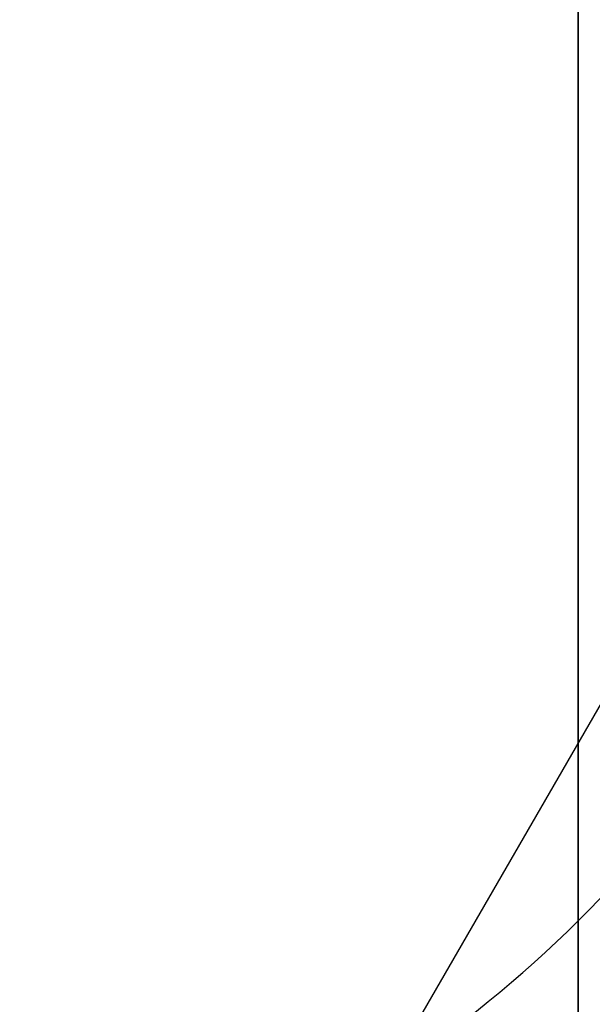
# Model space of a CAD drawing. Header units: millimetres. Extents: x -273 to 273, y -262 to 262.
# Tile 191 of 256: x 0.777 to 0.915, y 2.916 to 3.154. Entities that reach past the tile are written whole.
import ezdxf

# ---------------------------------------------------------------- set-up
doc = ezdxf.new("R2010")
doc.units = ezdxf.units.MM
doc.header["$MEASUREMENT"] = 0
doc.layers.add('Default', color=7, linetype='Continuous', true_color=0x000000)

# ---------------------------------------------------------------- blocks, each defined once
blk = doc.blocks.new('Block 01')
at = {"layer": 'Default', "color": 9, "true_color": 0xbfbfbf, "extrusion": (0.8660254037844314, 0.5000000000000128, 0)}
for centre, radius, start, end in [((-78.44800649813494, 794.3495265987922, -0.2865147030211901), 80.99999999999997, 204.7187670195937, 344.3612688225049), ((-78.4480064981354, 794.3495265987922), 78.99999999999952, 200.7020724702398, 348.550723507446)]:
    blk.add_arc(centre, radius, start, end, dxfattribs=at)
at = {"layer": 'Default', "color": 9, "true_color": 0xbfbfbf, "extrusion": (0.8660254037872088, 0.4999999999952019, 1.495327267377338e-12)}
blk.add_arc((-78.44800649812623, 794.3495265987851, -0.6999999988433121), 80.99999999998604, 205.9708691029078, 344.9246180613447, dxfattribs=at)
at = {"layer": 'Default', "color": 9, "true_color": 0xbfbfbf, "extrusion": (0.8660257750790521, 0.4999993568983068, -8.259251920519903e-08)}
blk.add_arc((-78.44796545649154, 794.3495442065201, -0.9999507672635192), 80.70004528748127, 206.5528344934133, 346.1401302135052, dxfattribs=at)
at = {"layer": 'Default', "color": 9, "true_color": 0xbfbfbf, "extrusion": (0.8660254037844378, 0.5000000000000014, -3.144865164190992e-16)}
blk.add_arc((-78.44800649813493, 794.3495265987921, -1.000000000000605), 79.29999999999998, 200.1706463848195, 348.5946197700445, dxfattribs=at)
at = {"layer": 'Default', "color": 9, "true_color": 0xbfbfbf, "extrusion": (0.866025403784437, 0.5000000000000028, 3.158154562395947e-16)}
blk.add_arc((-78.44800649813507, 794.3495265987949, -0.7000000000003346), 79.00000000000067, 200.2130654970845, 348.5507235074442, dxfattribs=at)
at = {"layer": 'Default', "color": 9, "true_color": 0xbfbfbf}
for points, knots in [([(0.911993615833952, -8.868600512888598, 254.5608155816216), (0.9119936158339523, -8.972087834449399, 257.9163246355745), (0.9119936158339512, -9.062686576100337, 261.2722222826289), (0.9119936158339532, -9.198377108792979, 267.157578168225), (0.911993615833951, -9.249186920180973, 269.6869061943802), (0.9119936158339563, -9.307000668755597, 273.0635295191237), (0.9119936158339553, -9.320665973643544, 273.9107090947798), (0.9119936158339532, -9.359283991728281, 276.460933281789), (0.9119936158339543, -9.381692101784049, 278.164017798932), (0.9119936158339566, -9.410381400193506, 280.7240323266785), (0.9119936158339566, -9.419143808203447, 281.5809323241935), (0.9119936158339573, -9.451137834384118, 285.0366709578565), (0.9119936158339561, -9.467556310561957, 287.6355809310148), (0.911993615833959, -9.483026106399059, 291.996885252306), (0.9119936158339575, -9.48597113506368, 293.7592591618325), (0.9119936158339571, -9.485526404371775, 298.2228741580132), (0.9119936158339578, -9.477929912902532, 300.9241268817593), (0.9119936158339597, -9.459033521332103, 304.5433901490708), (0.9119936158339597, -9.453489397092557, 305.4614127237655), (0.9119936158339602, -9.434506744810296, 308.2447043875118), (0.9119936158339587, -9.418826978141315, 310.1099665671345), (0.9119936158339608, -9.391151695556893, 312.9232220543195), (0.9119936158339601, -9.381135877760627, 313.871227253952), (0.9119936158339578, -9.350094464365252, 316.6296610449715), (0.911993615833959, -9.327343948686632, 318.4400776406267), (0.9119936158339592, -9.290649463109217, 321.1108146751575), (0.9119936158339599, -9.278348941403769, 321.9711505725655), (0.9119936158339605, -9.2396963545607, 324.5784518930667), (0.9119936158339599, -9.211929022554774, 326.3254030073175), (0.911993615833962, -9.167564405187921, 328.9591113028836), (0.9119936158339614, -9.152198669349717, 329.8458834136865), (0.911993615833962, -9.104418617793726, 332.5329892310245), (0.9119936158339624, -9.070750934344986, 334.333307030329), (0.9119936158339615, -9.017812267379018, 337.04714228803), (0.9119936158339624, -8.99961793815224, 337.960675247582), (0.911993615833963, -8.943449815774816, 340.7277936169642), (0.911993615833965, -8.904390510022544, 342.5813629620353), (0.9119936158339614, -8.84366030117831, 345.3747715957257), (0.9119936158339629, -8.82290852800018, 346.3146257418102), (0.911993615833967, -8.75919789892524, 349.1596726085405), (0.9119936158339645, -8.715324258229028, 351.064850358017), (0.9119936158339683, -8.647686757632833, 353.934986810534), (0.9119936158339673, -8.624683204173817, 354.8999586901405), (0.9119936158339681, -8.55438076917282, 357.8185591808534), (0.9119936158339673, -8.506338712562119, 359.7721749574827), (0.9119936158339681, -8.432780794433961, 362.7139027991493), (0.9119936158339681, -8.407865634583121, 363.7020254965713), (0.9119936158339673, -8.33202632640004, 366.687514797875), (0.9119936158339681, -8.280530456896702, 368.684871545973), (0.911993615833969, -8.202142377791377, 371.6907642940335), (0.9119936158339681, -8.175690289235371, 372.6993076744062), (0.9119936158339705, -8.095472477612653, 375.7427316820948), (0.9119936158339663, -8.0413061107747, 377.7776060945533), (0.9119936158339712, -7.959282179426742, 380.8379478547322), (0.9119936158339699, -7.931702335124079, 381.8634187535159), (0.9119936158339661, -7.848367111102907, 384.9535345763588), (0.911993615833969, -7.792382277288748, 387.018177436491), (0.9119936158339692, -7.708021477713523, 390.1209634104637), (0.9119936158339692, -7.679757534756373, 391.1591057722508), (0.9119936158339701, -7.594668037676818, 394.282382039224), (0.9119936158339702, -7.537785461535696, 396.3675184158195), (0.9119936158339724, -7.452492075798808, 399.498454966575), (0.9119936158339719, -7.424022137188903, 400.5442496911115), (0.9119936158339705, -7.310162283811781, 404.7325100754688), (0.9119936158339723, -7.22508745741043, 407.8749950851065), (0.9119936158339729, -7.084865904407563, 413.109724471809), (0.9119936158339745, -7.029219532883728, 415.2019489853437), (0.9119936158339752, -6.892049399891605, 420.4134216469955), (0.9119936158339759, -6.811226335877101, 423.5326923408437), (0.9119936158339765, -6.706009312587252, 427.683857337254), (0.9119936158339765, -6.680049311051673, 428.7157011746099), (0.911993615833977, -6.603190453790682, 431.7953901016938), (0.9119936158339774, -6.552903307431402, 433.843252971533), (0.9119936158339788, -6.47909022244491, 436.9059312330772), (0.9119936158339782, -6.454861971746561, 437.9207263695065), (0.9119936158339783, -6.383400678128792, 440.9439577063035), (0.9119936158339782, -6.336869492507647, 442.9524122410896), (0.9119936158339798, -6.268872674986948, 445.9534809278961), (0.9119936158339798, -6.246633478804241, 446.9460749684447), (0.9119936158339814, -6.181262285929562, 449.8981067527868), (0.9119936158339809, -6.138878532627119, 451.8575620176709), (0.9119936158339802, -6.07717757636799, 454.782989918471), (0.9119936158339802, -6.0570613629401, 455.7489439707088), (0.9119936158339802, -5.998104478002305, 458.6171735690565), (0.9119936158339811, -5.960013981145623, 460.5194645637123), (0.9119936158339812, -5.90471662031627, 463.357359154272), (0.9119936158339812, -5.886734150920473, 464.2929469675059), (0.9119936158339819, -5.834148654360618, 467.066908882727), (0.9119936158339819, -5.800251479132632, 468.9052952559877), (0.9119936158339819, -5.751092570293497, 471.6459008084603), (0.9119936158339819, -5.735131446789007, 472.5481081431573), (0.9119936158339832, -5.688508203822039, 475.2194721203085), (0.9119936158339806, -5.658458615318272, 476.9886369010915), (0.9119936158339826, -5.61479925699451, 479.6243325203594), (0.9119936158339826, -5.600623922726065, 480.4908564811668), (0.9119936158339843, -5.559188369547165, 483.05342551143), (0.9119936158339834, -5.532394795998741, 484.7494737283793), (0.911993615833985, -5.493221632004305, 487.2747711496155), (0.9119936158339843, -5.480473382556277, 488.1040194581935), (0.9119936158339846, -5.443086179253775, 490.5537276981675), (0.9119936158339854, -5.41871116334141, 492.1741849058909), (0.9119936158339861, -5.382635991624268, 494.5857260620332), (0.9119936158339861, -5.370833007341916, 495.3768162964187), (0.9119936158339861, -5.335990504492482, 497.7117270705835), (0.9119936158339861, -5.31295063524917, 499.2555378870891), (0.911993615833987, -5.27821053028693, 501.5520923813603), (0.9119936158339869, -5.266747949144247, 502.30485126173), (0.9119936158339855, -5.232582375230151, 504.5251555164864), (0.9119936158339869, -5.20954819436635, 505.9926824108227), (0.9119936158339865, -5.174006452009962, 508.1751452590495), (0.911993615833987, -5.16215651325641, 508.8901081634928), (0.9119936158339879, -5.126435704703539, 510.9981241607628), (0.9119936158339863, -5.101831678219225, 512.391147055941), (0.9119936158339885, -5.062979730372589, 514.4625377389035), (0.9119936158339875, -5.049892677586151, 515.1409490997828), (0.9119936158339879, -4.99717893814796, 517.785042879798), (0.9119936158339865, -4.954379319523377, 519.7506040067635), (0.9119936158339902, -4.874705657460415, 522.971050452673), (0.9119936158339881, -4.841270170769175, 524.2260686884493), (0.9119936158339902, -4.734915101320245, 527.8710314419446), (0.911993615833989, -4.653769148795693, 530.260640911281), (0.9119936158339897, -4.50767494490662, 533.7900630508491), (0.9119936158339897, -4.456377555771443, 534.9305893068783), (0.9119936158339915, -4.292664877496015, 538.2592411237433), (0.9119936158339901, -4.167429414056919, 540.446659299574), (0.9119936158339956, -3.94882345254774, 543.6850949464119), (0.9119936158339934, -3.872576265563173, 544.737375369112), (0.9119936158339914, -3.632150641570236, 547.8260456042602), (0.9119936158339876, -3.452441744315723, 549.8611813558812), (0.911993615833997, -3.150606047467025, 552.8820981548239), (0.9119936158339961, -3.046349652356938, 553.8697121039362), (0.9119936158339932, -2.721664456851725, 556.786189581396), (0.9119936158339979, -2.48528901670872, 558.7132833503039), (0.9119936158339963, -2.101686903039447, 561.581937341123), (0.9119936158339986, -1.97038108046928, 562.5256071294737), (0.9119936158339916, -1.565874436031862, 565.3286947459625), (0.9119936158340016, -1.278800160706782, 567.1861831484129), (0.9119936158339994, -0.826771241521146, 569.9593601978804), (0.9119936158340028, -0.673393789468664, 570.876850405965), (0.9119936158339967, -0.2057423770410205, 573.6161620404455), (0.9119936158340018, 0.1179122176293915, 575.4365306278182), (0.9119936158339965, 0.6132270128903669, 578.162133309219), (0.9119936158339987, 0.77964332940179, 579.0681718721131), (0.9119936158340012, 1.281285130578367, 581.7841854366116), (0.9119936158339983, 1.619226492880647, 583.5938846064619), (0.9119936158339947, 2.120698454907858, 586.3105700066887), (0.9119936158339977, 2.287010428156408, 587.2168322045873), (0.9119936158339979, 2.69838485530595, 589.4860923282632), (0.9119936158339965, 2.940996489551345, 590.8496583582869), (0.9119936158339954, 3.2538722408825, 592.6708113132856), (0.9119936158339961, 3.331312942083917, 593.1269882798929), (0.9119936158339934, 3.560957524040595, 594.4988948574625), (0.9119936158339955, 3.709981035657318, 595.4152493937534), (0.9119936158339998, 3.925547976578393, 596.7939139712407), (0.9119936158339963, 3.996269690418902, 597.2554963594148), (0.9119936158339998, 4.205237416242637, 598.6514774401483), (0.9119936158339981, 4.338534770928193, 599.5867161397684), (0.911993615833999, 4.527750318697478, 600.999353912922), (0.9119936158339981, 4.589513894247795, 601.475907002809), (0.9119936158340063, 4.771454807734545, 602.9316276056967), (0.9119936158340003, 4.88459274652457, 603.9117420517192), (0.911993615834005, 5.041227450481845, 605.4005573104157), (0.9119936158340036, 5.091999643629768, 605.9084780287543), (0.9119936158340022, 5.240821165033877, 607.480171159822), (0.9119936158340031, 5.329822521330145, 608.5447912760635), (0.9119936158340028, 5.448770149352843, 610.172501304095), (0.9119936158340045, 5.486780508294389, 610.7350559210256), (0.9119936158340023, 5.59680515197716, 612.4996783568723), (0.9119936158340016, 5.65837643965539, 613.7022987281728), (0.9119936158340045, 5.735707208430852, 615.5526534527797), (0.9119936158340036, 5.759504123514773, 616.2001587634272), (0.9119936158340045, 5.82577163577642, 618.2558966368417), (0.911993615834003, 5.857404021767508, 619.6643214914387), (0.9119936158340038, 5.890164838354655, 621.8427462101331), (0.9119936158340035, 5.898611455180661, 622.612757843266), (0.9119936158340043, 5.917099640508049, 625.0794828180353), (0.9119936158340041, 5.916953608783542, 626.7761057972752), (0.9119936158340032, 5.902864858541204, 629.4099498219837), (0.9119936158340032, 5.895089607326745, 630.3473095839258), (0.9119936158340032, 5.868228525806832, 632.857835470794), (0.9119936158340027, 5.84508134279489, 634.4308940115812), (0.9119936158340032, 5.807029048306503, 636.5945367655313), (0.9119936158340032, 5.795993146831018, 637.1852486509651), (0.9119936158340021, 5.759800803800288, 639.0274248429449), (0.9119936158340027, 5.732667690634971, 640.2788206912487), (0.9119936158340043, 5.688155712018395, 642.1928921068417), (0.9119936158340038, 5.672188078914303, 642.855620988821), (0.9119936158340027, 5.62085689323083, 644.923195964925), (0.911993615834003, 5.583810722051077, 646.327975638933), (0.9119936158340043, 5.524639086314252, 648.4769338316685), (0.9119936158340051, 5.503684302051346, 649.2211611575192), (0.9119936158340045, 5.437061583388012, 651.543161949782), (0.9119936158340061, 5.390014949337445, 653.120875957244), (0.9119936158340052, 5.316063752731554, 655.5343420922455), (0.9119936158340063, 5.290086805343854, 656.3701357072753), (0.9119936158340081, 5.208084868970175, 658.9773482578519), (0.9119936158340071, 5.150988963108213, 660.748717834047), (0.9119936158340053, 5.062193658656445, 663.4580676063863), (0.9119936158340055, 5.031179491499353, 664.3960803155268), (0.9119936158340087, 4.933775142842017, 667.3210461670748), (0.9119936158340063, 4.866620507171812, 669.307961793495), (0.9119936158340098, 4.762973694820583, 672.346324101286), (0.9119936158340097, 4.726928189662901, 673.3977936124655), (0.9119936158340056, 4.573662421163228, 677.851601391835), (0.9119936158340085, 4.455211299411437, 681.2538729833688), (0.9119936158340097, 4.249461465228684, 687.1444859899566), (0.9119936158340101, 4.162321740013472, 689.6328390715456), (0.911993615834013, 3.921153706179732, 696.5211448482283), (0.911993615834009, 3.76720525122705, 700.9210878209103), (0.9119936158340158, 3.551600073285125, 707.120066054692), (0.9119936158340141, 3.489170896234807, 708.9190809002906), (0.9119936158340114, 3.294091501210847, 714.5569755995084), (0.9119936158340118, 3.162090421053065, 718.3958735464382), (0.9119936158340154, 2.961368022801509, 724.2802429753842), (0.911993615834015, 2.89189229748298, 726.3256905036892), (0.9119936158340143, 2.597038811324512, 735.045732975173), (0.9119936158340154, 2.374785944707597, 741.7204278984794), (0.9119936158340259, 1.820110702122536, 758.6619688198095), (0.9119936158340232, 1.492886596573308, 768.9289814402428), (0.9119936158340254, 1.174451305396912, 779.1962713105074)], [0.0002810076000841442, 0.0002810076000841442, 0.0002810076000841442, 0.0002810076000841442, 1.00757497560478, 1.00757497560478, 1.76664923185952, 1.76664923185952, 2.02087800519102, 2.02087800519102, 2.53193014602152, 2.53193014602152, 2.78905479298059, 2.78905479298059, 3.56886162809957, 3.56886162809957, 4.09765108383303, 4.09765108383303, 4.90813608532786, 4.90813608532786, 5.18358168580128, 5.18358168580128, 5.74324337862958, 5.74324337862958, 6.02769073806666, 6.02769073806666, 6.57091079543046, 6.57091079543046, 6.829060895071, 6.829060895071, 7.3532548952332, 7.3532548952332, 7.61934626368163, 7.61934626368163, 8.15957232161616, 8.15957232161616, 8.4337032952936, 8.4337032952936, 8.98992787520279, 8.98992787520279, 9.27196664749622, 9.27196664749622, 9.84369616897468, 9.84369616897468, 10.1332810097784, 10.1332810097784, 10.7195622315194, 10.7195622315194, 11.0161016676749, 11.0161016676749, 11.6155220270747, 11.6155220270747, 11.9181950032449, 11.9181950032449, 12.528882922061, 12.528882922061, 12.8366389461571, 12.8366389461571, 13.4562641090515, 13.4562641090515, 13.7678233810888, 13.7678233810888, 14.3935969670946, 14.3935969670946, 14.7074504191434, 14.7074504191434, 15.6505328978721, 15.6505328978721, 16.2784123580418, 16.2784123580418, 17.2144870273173, 17.2144870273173, 17.524129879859, 17.524129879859, 18.138655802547, 18.138655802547, 18.4431712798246, 18.4431712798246, 19.0458485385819, 19.0458485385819, 19.343690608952, 19.343690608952, 19.9316423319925, 19.9316423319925, 20.221480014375, 20.221480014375, 20.7922589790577, 20.7922589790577, 21.0729759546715, 21.0729759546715, 21.6245639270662, 21.6245639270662, 21.895258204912, 21.895258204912, 22.4260652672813, 22.4260652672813, 22.6860488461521, 22.6860488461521, 23.1949127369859, 23.1949127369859, 23.4437112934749, 23.4437112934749, 23.9298968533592, 23.9298968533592, 24.1672495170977, 24.1672495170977, 24.6304483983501, 24.6304483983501, 24.8563077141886, 24.8563077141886, 25.2966386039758, 25.2966386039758, 25.5111708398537, 25.5111708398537, 25.9291805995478, 25.9291805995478, 26.1327667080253, 26.1327667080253, 26.7226727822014, 26.7226727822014, 27.0994039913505, 27.0994039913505, 27.8169403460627, 27.8169403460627, 28.159605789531, 28.159605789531, 28.8172638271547, 28.8172638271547, 29.1339894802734, 29.1339894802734, 29.7473349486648, 29.7473349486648, 30.0455004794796, 30.0455004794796, 30.628396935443, 30.628396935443, 30.9144422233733, 30.9144422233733, 31.4786711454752, 31.4786711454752, 31.7578953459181, 31.7578953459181, 32.3127901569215, 32.3127901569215, 32.5892093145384, 32.5892093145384, 33.1415011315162, 33.1415011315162, 33.4178515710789, 33.4178515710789, 33.8331459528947, 33.8331459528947, 33.9718657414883, 33.9718657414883, 34.2501505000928, 34.2501505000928, 34.3901019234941, 34.3901019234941, 34.6731695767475, 34.6731695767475, 34.8171422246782, 34.8171422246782, 35.1126950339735, 35.1126950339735, 35.2656068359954, 35.2656068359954, 35.5856275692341, 35.5856275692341, 35.7545493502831, 35.7545493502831, 36.1153520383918, 36.1153520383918, 36.3095302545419, 36.3095302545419, 36.7317867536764, 36.7317867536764, 36.9626432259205, 36.9626432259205, 37.4713528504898, 37.4713528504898, 37.7524568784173, 37.7524568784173, 38.2242795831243, 38.2242795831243, 38.4014805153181, 38.4014805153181, 38.7769113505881, 38.7769113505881, 38.9757544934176, 38.9757544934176, 39.3972779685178, 39.3972779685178, 39.6206102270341, 39.6206102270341, 40.0940940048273, 40.0940940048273, 40.3449360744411, 40.3449360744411, 40.8765953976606, 40.8765953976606, 41.1581418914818, 41.1581418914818, 41.7545401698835, 41.7545401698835, 42.0701600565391, 42.0701600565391, 43.0914501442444, 43.0914501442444, 43.8384122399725, 43.8384122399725, 45.1592086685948, 45.1592086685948, 45.6992418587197, 45.6992418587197, 46.8516025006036, 46.8516025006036, 47.4655969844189, 47.4655969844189, 49.4691382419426, 49.4691382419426, 52.550842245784, 52.550842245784, 52.550842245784, 52.550842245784]), ([(0.9119936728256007, -0.4030210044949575, 771.2749575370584), (0.9119936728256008, -0.162553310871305, 763.6293818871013), (0.9119936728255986, 0.08284143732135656, 755.9839594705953), (0.9119936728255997, 0.5516690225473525, 741.6637979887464), (0.9119936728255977, 0.7739312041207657, 734.9890186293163), (0.9119936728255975, 1.068783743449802, 726.2688755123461), (0.9119936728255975, 1.138260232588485, 724.2234005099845), (0.9119936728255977, 1.338983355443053, 718.3389621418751), (0.9119936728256, 1.470984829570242, 714.5000263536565), (0.9119936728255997, 1.666064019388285, 708.8621007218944), (0.9119936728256, 1.72849288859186, 707.0630840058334), (0.9119936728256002, 1.944095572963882, 700.8641419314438), (0.9119936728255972, 2.09804162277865, 696.464250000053), (0.9119936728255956, 2.339202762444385, 689.5761404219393), (0.9119936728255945, 2.426338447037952, 687.0879073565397), (0.9119936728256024, 2.632072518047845, 681.1977745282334), (0.9119936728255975, 2.750511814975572, 677.7958750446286), (0.9119936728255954, 2.90375928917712, 673.3426791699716), (0.9119936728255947, 2.939798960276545, 672.2914011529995), (0.9119936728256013, 3.043425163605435, 669.2537140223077), (0.9119936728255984, 3.110564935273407, 667.2672971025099), (0.911993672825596, 3.207945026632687, 664.3431710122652), (0.9119936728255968, 3.238950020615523, 663.4054753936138), (0.9119936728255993, 3.327714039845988, 660.6972073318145), (0.9119936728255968, 3.38478793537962, 658.926622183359), (0.9119936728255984, 3.466754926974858, 656.3207039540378), (0.9119936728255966, 3.492718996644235, 655.4853891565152), (0.9119936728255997, 3.566627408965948, 653.0735231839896), (0.9119936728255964, 3.613644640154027, 651.496956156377), (0.9119936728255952, 3.680221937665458, 649.1768228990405), (0.9119936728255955, 3.701160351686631, 648.4332767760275), (0.9119936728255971, 3.760278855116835, 646.2865621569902), (0.9119936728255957, 3.797289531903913, 644.883377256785), (0.9119936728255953, 3.848567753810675, 642.81837351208), (0.9119936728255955, 3.864516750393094, 642.1565724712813), (0.9119936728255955, 3.90896979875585, 640.2455222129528), (0.911993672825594, 3.936065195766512, 638.996259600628), (0.911993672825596, 3.972204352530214, 637.1574952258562), (0.9119936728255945, 3.983222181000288, 636.5680034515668), (0.9119936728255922, 4.021200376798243, 634.4095974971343), (0.9119936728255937, 4.04430330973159, 632.840668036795), (0.9119936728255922, 4.07111334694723, 630.3376203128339), (0.9119936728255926, 4.07887409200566, 629.4034854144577), (0.9119936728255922, 4.092941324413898, 626.7804122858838), (0.9119936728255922, 4.093119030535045, 625.0915200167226), (0.9119936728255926, 4.074773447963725, 622.6373860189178), (0.9119936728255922, 4.066393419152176, 621.8719270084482), (0.9119936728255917, 4.033903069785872, 619.7082272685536), (0.9119936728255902, 4.002546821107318, 618.310188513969), (0.9119936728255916, 3.9368688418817, 616.2708985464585), (0.9119936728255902, 3.913304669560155, 615.6291732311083), (0.9119936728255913, 3.836787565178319, 613.7968476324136), (0.9119936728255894, 3.775901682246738, 612.6066661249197), (0.911993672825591, 3.667132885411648, 610.8611315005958), (0.9119936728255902, 3.62958289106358, 610.3050597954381), (0.9119936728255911, 3.512121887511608, 608.6967860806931), (0.9119936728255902, 3.424258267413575, 607.6452161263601), (0.9119936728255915, 3.277337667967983, 606.0929030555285), (0.9119936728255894, 3.22722043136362, 605.5913142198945), (0.9119936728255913, 3.0725691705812, 604.1207356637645), (0.9119936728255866, 2.960841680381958, 603.152496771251), (0.9119936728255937, 2.781097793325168, 601.7138780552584), (0.9119936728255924, 2.72004885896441, 601.2426902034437), (0.9119936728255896, 2.532883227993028, 599.8449380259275), (0.9119936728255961, 2.400956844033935, 598.9190990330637), (0.9119936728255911, 2.194011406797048, 597.5363046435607), (0.9119936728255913, 2.123914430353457, 597.0787017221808), (0.9119936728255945, 1.9100625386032, 595.7107294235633), (0.9119936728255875, 1.762130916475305, 594.8009450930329), (0.9119936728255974, 1.534033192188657, 593.4380696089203), (0.9119936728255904, 1.457050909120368, 592.9845304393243), (0.9119936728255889, 1.145701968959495, 591.1720322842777), (0.9119936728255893, 0.9041236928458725, 589.814153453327), (0.9119936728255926, 0.4941447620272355, 587.5524143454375), (0.9119936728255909, 0.3282191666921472, 586.6482110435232), (0.9119936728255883, -0.1727233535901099, 583.9343087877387), (0.91199367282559, -0.5106050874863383, 582.1249269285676), (0.9119936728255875, -1.012573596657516, 579.4072338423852), (0.9119936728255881, -1.179286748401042, 578.4996315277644), (0.9119936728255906, -1.67597799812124, 575.7666698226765), (0.9119936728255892, -2.000751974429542, 573.9401838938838), (0.9119936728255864, -2.470316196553, 571.1901006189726), (0.9119936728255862, -2.624445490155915, 570.2682789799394), (0.911993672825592, -3.078976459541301, 567.480318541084), (0.9119936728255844, -3.367765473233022, 565.6121712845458), (0.9119936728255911, -3.774835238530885, 562.7921833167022), (0.9119936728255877, -3.907027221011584, 561.8424586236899), (0.9119936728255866, -4.293298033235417, 558.9548731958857), (0.9119936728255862, -4.531359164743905, 557.0148479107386), (0.9119936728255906, -4.85837970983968, 554.0788205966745), (0.9119936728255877, -4.96338552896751, 553.0846225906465), (0.9119936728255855, -5.267332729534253, 550.0442321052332), (0.9119936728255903, -5.448288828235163, 547.9963191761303), (0.9119936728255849, -5.690333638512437, 544.8890367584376), (0.9119936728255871, -5.767068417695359, 543.8308184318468), (0.9119936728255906, -5.986969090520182, 540.5757349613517), (0.9119936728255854, -6.112920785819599, 538.3778613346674), (0.9119936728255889, -6.277506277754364, 535.0345952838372), (0.9119936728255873, -6.329050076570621, 533.8897178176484), (0.9119936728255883, -6.475758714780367, 530.3489994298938), (0.9119936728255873, -6.55722097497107, 527.9527796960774), (0.911993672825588, -6.66393641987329, 524.2991944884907), (0.9119936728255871, -6.697465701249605, 523.0419342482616), (0.911993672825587, -6.777329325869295, 519.8169500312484), (0.9119936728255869, -6.820216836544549, 517.849190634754), (0.911993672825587, -6.873024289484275, 515.2025541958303), (0.9119936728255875, -6.886130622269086, 514.5236764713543), (0.911993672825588, -6.925032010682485, 512.4511958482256), (0.9119936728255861, -6.949662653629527, 511.0575931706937), (0.9119936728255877, -6.985415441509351, 508.9488996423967), (0.9119936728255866, -6.997273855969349, 508.233802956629), (0.9119936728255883, -7.03283525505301, 506.0511814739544), (0.911993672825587, -7.055878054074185, 504.5836623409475), (0.911993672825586, -7.090050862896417, 502.3635167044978), (0.911993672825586, -7.101514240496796, 501.6108817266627), (0.911993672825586, -7.136252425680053, 499.3148834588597), (0.9119936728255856, -7.15928754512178, 497.771528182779), (0.911993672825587, -7.19411846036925, 495.4374092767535), (0.9119936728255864, -7.205916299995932, 494.646635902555), (0.9119936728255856, -7.241972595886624, 492.2361802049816), (0.9119936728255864, -7.266332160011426, 490.6165071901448), (0.9119936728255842, -7.303692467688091, 488.168051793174), (0.9119936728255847, -7.316430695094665, 487.3392586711), (0.9119936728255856, -7.355570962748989, 484.8154198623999), (0.9119936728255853, -7.382340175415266, 483.120384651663), (0.9119936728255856, -7.423736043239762, 480.5593852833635), (0.9119936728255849, -7.43789728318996, 479.6934092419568), (0.911993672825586, -7.481512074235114, 477.0594152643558), (0.911993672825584, -7.511529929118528, 475.2914091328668), (0.9119936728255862, -7.558102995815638, 472.6218115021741), (0.9119936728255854, -7.574046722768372, 471.720206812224), (0.9119936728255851, -7.623151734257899, 468.9814372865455), (0.9119936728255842, -7.657011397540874, 467.144285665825), (0.9119936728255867, -7.709538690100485, 464.3721861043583), (0.911993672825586, -7.727501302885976, 463.4372237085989), (0.9119936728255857, -7.782738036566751, 460.601207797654), (0.911993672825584, -7.820787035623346, 458.7001687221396), (0.9119936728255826, -7.879680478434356, 455.833811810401), (0.9119936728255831, -7.899775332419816, 454.8684785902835), (0.9119936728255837, -7.961411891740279, 451.9448929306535), (0.9119936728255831, -8.00375219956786, 449.9866556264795), (0.9119936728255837, -8.069057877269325, 447.0364320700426), (0.9119936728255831, -8.091275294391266, 446.0444301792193), (0.9119936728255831, -8.159207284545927, 443.0450969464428), (0.9119936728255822, -8.205695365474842, 441.0377805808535), (0.9119936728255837, -8.277092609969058, 438.016225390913), (0.9119936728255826, -8.301299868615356, 437.001971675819), (0.9119936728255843, -8.375051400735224, 433.9408569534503), (0.9119936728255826, -8.425298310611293, 431.8940095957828), (0.9119936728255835, -8.502098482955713, 428.8158007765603), (0.9119936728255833, -8.528039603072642, 427.7844265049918), (0.9119936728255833, -8.633185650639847, 423.6349784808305), (0.9119936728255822, -8.713958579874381, 420.5169339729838), (0.9119936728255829, -8.851054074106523, 415.307322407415), (0.911993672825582, -8.906674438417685, 413.2157407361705), (0.9119936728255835, -9.046841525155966, 407.9823516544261), (0.9119936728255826, -9.131890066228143, 404.8405512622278), (0.911993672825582, -9.24572165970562, 400.6531100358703), (0.9119936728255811, -9.274186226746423, 399.607471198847), (0.9119936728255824, -9.359467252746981, 396.4769048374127), (0.9119936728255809, -9.416344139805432, 394.391975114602), (0.9119936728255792, -9.501428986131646, 391.2689490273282), (0.91199367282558, -9.529692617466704, 390.230858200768), (0.9119936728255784, -9.614056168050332, 387.128132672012), (0.9119936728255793, -9.670045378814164, 385.0634911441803), (0.911993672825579, -9.753391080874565, 381.9733185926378), (0.911993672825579, -9.780975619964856, 380.9477978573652), (0.9119936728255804, -9.863017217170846, 377.8872146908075), (0.9119936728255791, -9.917197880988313, 375.8521409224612), (0.9119936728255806, -9.99744104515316, 372.8083594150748), (0.9119936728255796, -10.02390273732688, 371.7996665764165), (0.911993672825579, -10.10232306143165, 368.7932350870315), (0.9119936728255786, -10.1538428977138, 366.7954808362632), (0.9119936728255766, -10.2297220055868, 363.8093364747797), (0.9119936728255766, -10.2546515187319, 362.8209655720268), (0.9119936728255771, -10.3282557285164, 359.8784038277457), (0.9119936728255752, -10.37633102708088, 357.9241935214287), (0.911993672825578, -10.44668704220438, 355.004641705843), (0.9119936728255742, -10.46970945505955, 354.039323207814), (0.9119936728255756, -10.537406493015, 351.1680585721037), (0.9119936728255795, -10.5813220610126, 349.2620896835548), (0.9119936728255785, -10.64509906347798, 346.4157957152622), (0.9119936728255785, -10.66587384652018, 345.4754967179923), (0.9119936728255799, -10.72667568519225, 342.6806664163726), (0.9119936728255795, -10.7657847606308, 340.8261098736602), (0.9119936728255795, -10.82203065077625, 338.0574496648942), (0.9119936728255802, -10.84025164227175, 337.143374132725), (0.9119936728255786, -10.89327243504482, 334.4278260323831), (0.9119936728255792, -10.92699657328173, 332.626326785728), (0.9119936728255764, -10.97486388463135, 329.937387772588), (0.9119936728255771, -10.99025926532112, 329.04997685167), (0.9119936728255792, -11.03471438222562, 326.4142704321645), (0.9119936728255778, -11.06254333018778, 324.6659481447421), (0.9119936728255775, -11.10129019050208, 322.0565303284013), (0.9119936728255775, -11.11362247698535, 321.1954626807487), (0.9119936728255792, -11.15041715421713, 318.5223755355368), (0.9119936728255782, -11.17323670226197, 316.7103259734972), (0.9119936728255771, -11.20438489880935, 313.9493355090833), (0.9119936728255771, -11.2144378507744, 313.00042178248), (0.9119936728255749, -11.24222473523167, 310.18435379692), (0.9119936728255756, -11.2579790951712, 308.3171719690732), (0.9119936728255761, -11.27707344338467, 305.5309366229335), (0.9119936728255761, -11.2826545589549, 304.6119072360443), (0.9119936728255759, -11.3016971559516, 300.988502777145), (0.9119936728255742, -11.30940141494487, 298.2840770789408), (0.9119936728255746, -11.31001913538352, 293.8150580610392), (0.9119936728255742, -11.30714076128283, 292.0504794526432), (0.9119936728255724, -11.29183007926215, 287.6836209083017), (0.9119936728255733, -11.27550105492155, 285.0813470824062), (0.9119936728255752, -11.24361662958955, 281.6211020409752), (0.9119936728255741, -11.23488057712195, 280.7630777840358), (0.9119936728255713, -11.20626756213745, 278.1997026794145), (0.9119936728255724, -11.18390694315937, 276.494377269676), (0.9119936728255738, -11.14535458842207, 273.9407974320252), (0.9119936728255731, -11.13171024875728, 273.092506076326), (0.9119936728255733, -11.07397700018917, 269.711491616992), (0.9119936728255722, -11.02321946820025, 267.1788808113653), (0.9119936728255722, -10.88758926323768, 261.2841621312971), (0.9119936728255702, -10.79697785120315, 257.9221898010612), (0.9119936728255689, -10.69344721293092, 254.5606252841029)], [0.786852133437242, 0.786852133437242, 0.786852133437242, 0.786852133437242, 3.081672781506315, 3.081672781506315, 5.085228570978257, 5.085228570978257, 5.699229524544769, 5.699229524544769, 6.851600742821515, 6.851600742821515, 7.391636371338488, 7.391636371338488, 8.712429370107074, 8.712429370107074, 9.459371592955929, 9.459371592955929, 10.48058769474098, 10.48058769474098, 10.79616825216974, 10.79616825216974, 11.39246091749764, 11.39246091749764, 11.67393942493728, 11.67393942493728, 12.20542761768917, 12.20542761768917, 12.45616459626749, 12.45616459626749, 12.92939376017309, 12.92939376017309, 13.15257433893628, 13.15257433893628, 13.57373986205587, 13.57373986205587, 13.77237444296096, 13.77237444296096, 14.14732293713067, 14.14732293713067, 14.32424782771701, 14.32424782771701, 14.79512620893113, 14.79512620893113, 15.0754926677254, 15.0754926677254, 15.58242508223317, 15.58242508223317, 15.81223812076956, 15.81223812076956, 16.23210861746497, 16.23210861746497, 16.4249594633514, 16.4249594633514, 16.78290532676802, 16.78290532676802, 16.95033443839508, 16.95033443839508, 17.26735345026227, 17.26735345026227, 17.41880188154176, 17.41880188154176, 17.71161253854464, 17.71161253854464, 17.85433926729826, 17.85433926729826, 18.13522422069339, 18.13522422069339, 18.27424665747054, 18.27424665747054, 18.55099645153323, 18.55099645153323, 18.68909745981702, 18.68909745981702, 19.10305581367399, 19.10305581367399, 19.37891870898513, 19.37891870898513, 19.93112780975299, 19.93112780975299, 20.20790738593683, 20.20790738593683, 20.76422196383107, 20.76422196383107, 21.04445097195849, 21.04445097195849, 21.61114858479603, 21.61114858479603, 21.89859350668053, 21.89859350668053, 22.48447090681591, 22.48447090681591, 22.78415035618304, 22.78415035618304, 23.40042640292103, 23.40042640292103, 23.71850893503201, 23.71850893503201, 24.37855119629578, 24.37855119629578, 24.7222014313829, 24.7222014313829, 25.44122734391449, 25.44122734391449, 25.81845179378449, 25.81845179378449, 26.40882859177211, 26.40882859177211, 26.6125085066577, 26.6125085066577, 27.03062390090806, 27.03062390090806, 27.24517225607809, 27.24517225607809, 27.68547135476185, 27.68547135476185, 27.91128655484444, 27.91128655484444, 28.37434883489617, 28.37434883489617, 28.61161227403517, 28.61161227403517, 29.09758433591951, 29.09758433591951, 29.3462613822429, 29.3462613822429, 29.85485839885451, 29.85485839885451, 30.1146989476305, 30.1146989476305, 30.6452054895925, 30.6452054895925, 30.91574426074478, 30.91574426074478, 31.46701470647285, 31.46701470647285, 31.74757137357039, 31.74757137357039, 32.3180300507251, 32.3180300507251, 32.60770926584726, 32.60770926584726, 33.195350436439, 33.195350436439, 33.49304179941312, 33.49304179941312, 34.09542957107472, 34.09542957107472, 34.39980757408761, 34.39980757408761, 35.01407576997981, 35.01407576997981, 35.32359967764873, 35.32359967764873, 36.25936395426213, 36.25936395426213, 36.88708132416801, 36.88708132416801, 37.82999197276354, 37.82999197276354, 38.14380664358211, 38.14380664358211, 38.76952949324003, 38.76952949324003, 39.08107655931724, 39.08107655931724, 39.70070316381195, 39.70070316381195, 40.00847265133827, 40.00847265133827, 40.61921265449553, 40.61921265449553, 40.92192411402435, 40.92192411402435, 41.52144609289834, 41.52144609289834, 41.81804855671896, 41.81804855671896, 42.40448009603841, 42.40448009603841, 42.69415212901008, 42.69415212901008, 43.2660799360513, 43.2660799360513, 43.54822969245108, 43.54822969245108, 44.10469970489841, 44.10469970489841, 44.37896497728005, 44.37896497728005, 44.91948244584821, 44.91948244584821, 45.18573069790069, 45.18573069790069, 45.7102602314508, 45.7102602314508, 45.96858862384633, 45.96858862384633, 46.51220331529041, 46.51220331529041, 46.79686844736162, 46.79686844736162, 47.35698844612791, 47.35698844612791, 47.63267330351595, 47.63267330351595, 48.4439075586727, 48.4439075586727, 48.97321304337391, 48.97321304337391, 49.75379990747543, 49.75379990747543, 50.01118368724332, 50.01118368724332, 50.52274989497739, 50.52274989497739, 50.77723268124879, 50.77723268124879, 51.53705264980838, 51.53705264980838, 52.54585545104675, 52.54585545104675, 52.54585545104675, 52.54585545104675])]:
    blk.add_open_spline(points, degree=3, knots=knots, dxfattribs=at)
blk.add_open_spline([(0.6999999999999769, -2.849004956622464, 554.8469573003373), (0.7785398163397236, -2.849004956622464, 554.8469573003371), (0.9347173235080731, -2.913886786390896, 554.8541806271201), (1.000000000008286, -3.069105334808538, 554.871461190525), (0.9999999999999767, -3.147162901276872, 554.8801513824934)], degree=3, dxfattribs=at)

msp = doc.modelspace()

# ---------------------------------------------------------------- linework, layer by layer
at = {"layer": 'Default', "color": 9, "true_color": 0xbfbfbf}
for centre, radius in [((2.48689957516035e-13, 4.67546815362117e-14, -579.6680000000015), 16), ((1.76744971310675e-13, 1.17676755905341e-15, -67.067876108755), 3.5), ((1.502247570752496e-14, 1.572370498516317e-15, -65.41749310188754), 3.5), ((1.766383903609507e-13, 3.113232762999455e-15, -62.66787610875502), 3)]:
    msp.add_circle(centre, radius, dxfattribs=at)
for centre, radius, start, end in [((-1.395194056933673e-13, 8.22590239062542e-15), 100.8499999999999, 0.002522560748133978, 180), ((-1.324139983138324e-13, 1.730501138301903e-14, -43.99999999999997), 100.8499999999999, 0.002522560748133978, 180), ((-3.8628076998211e-14, 1.277357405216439e-14, -22), 100.85, 0.002522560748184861, 270), ((3.505158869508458e-14, 1.727075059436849e-14, -44), 100.0500000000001, 0.002522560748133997, 180.0000000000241), ((3.320097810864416e-14, 8.206820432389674e-15), 100.0500000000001, 0.002522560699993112, 180), ((-3.8628076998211e-14, 1.277357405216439e-14, -22), 100.05, 0.00252256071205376, 270), ((2.486899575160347e-13, 4.820173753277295e-14, -579.1680000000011), 15.99999999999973, 269.9999999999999, 89.99999999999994), ((2.48689957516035e-13, 4.464902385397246e-14, -580.168000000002), 16, 270, 89.99999999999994), ((2.486899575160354e-13, 7.48470901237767e-14, -578.6680000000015), 15.49999999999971, 269.9999999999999, 89.9999999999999), ((2.486899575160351e-13, 2.749419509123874e-14, -591.6680000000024), 7.5, 14.96623824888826, 165.0337617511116), ((2.486899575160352e-13, 9.565976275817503e-15, -603.1680000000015), 7.499999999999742, 269.9999999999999, 89.99999999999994), ((2.486899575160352e-13, 4.598129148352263e-14, -580.1680000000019), 7.500000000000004, 270, 89.99999999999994), ((2.48689957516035e-13, 7.789619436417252e-15, -603.668000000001), 6.999999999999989, 269.9999999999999, 89.9999999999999), ((2.486899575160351e-13, 2.428411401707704e-14, -593.6680000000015), 4.4585, 17.25956172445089, 162.7404382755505), ((2.48689957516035e-13, 7.345530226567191e-15, -603.6680000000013), 4.458500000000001, 270, 89.99999999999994), ((2.486344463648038e-13, 1.275439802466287e-14, -583.6680000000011), 4.45849999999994, 277.9224263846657, 89.9999999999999), ((2.448644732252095e-14, 7.79312288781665e-15, -62.8678761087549), 4.449999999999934, 59.47667614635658, 239.4766761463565), ((2.185933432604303e-14, -9.758911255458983e-15, -59.66787610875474), 4.450000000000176, 59.47667614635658, 239.4766761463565), ((2.410389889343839e-14, 7.796626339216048e-15, -62.8678761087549), 4.449999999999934, 239.4766761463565, 59.47667614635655), ((2.080400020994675e-14, -9.18803421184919e-15, -59.66787610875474), 4.450000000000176, 239.4766761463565, 59.47667614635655), ((1.76525766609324e-13, 1.571503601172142e-15, -66.16787610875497), 3.5, 0.1740811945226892, 180.1740811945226), ((1.753766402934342e-13, 8.090921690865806e-16, -67.96787610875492), 3.499999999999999, 2.220794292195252, 178.1273680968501), ((3.33066907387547e-15, 2.23850431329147e-15, -66.16787610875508), 3.500000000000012, 0, 89.9999999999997), ((1.376676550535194e-14, 2.016459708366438e-15, -64.66711009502), 3.500000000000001, 0, 89.9999999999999), ((1.789678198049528e-13, 4.439868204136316e-15, -59.66787610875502), 3.000000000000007, 0.1740811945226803, 180.1740811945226), ((1.765272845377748e-13, 1.573240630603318e-15, -65.66787610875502), 3, 0.1740811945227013, 180.1740811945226), ((2.142905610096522e-14, 2.873867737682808e-15, -62.86787610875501), 2.999765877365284, 329.4766761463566, 149.4766761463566), ((2.997251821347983e-14, 4.076401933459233e-15, -59.66787610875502), 2.999765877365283, 329.4766761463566, 149.4766761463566)]:
    msp.add_arc(centre, radius, start, end, dxfattribs=at)
for points, weights, knots in [([(-112.052876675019, 3.686125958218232e-13, -41.67126407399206), (-112.052876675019, -112.052876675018, -41.67126407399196), (-3.551012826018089e-13, -112.052876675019, -41.67126407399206), (112.052876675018, -112.052876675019, -41.67126407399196), (112.052876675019, -3.848246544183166e-13, -41.67126407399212), (112.052876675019, 112.0528766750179, -41.671264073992), (3.859245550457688e-13, 112.052876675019, -41.67126407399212)], [1, 0.7071067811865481, 1, 0.7071067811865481, 1, 0.7071067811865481, 1], [-528.0367412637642, -528.0367412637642, -528.0367412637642, -352.0244941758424, -352.0244941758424, -176.0122470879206, -176.0122470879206, 0, 0, 0]), ([(3.733584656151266e-13, 108.255644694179, -41.67126407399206), (108.255644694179, 108.255644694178, -41.67126407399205), (108.255644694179, -3.295794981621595e-13, -41.67126407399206), (108.255644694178, -108.255644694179, -41.67126407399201), (-3.424886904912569e-13, -108.255644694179, -41.67126407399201), (-108.255644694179, -108.255644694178, -41.67126407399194), (-108.255644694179, 3.561743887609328e-13, -41.67126407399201)], [1, 0.7071067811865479, 1, 0.7071067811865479, 1, 0.7071067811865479, 1], [0, 0, 0, 170.0475690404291, 170.0475690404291, 340.0951380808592, 340.0951380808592, 510.1427071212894, 510.1427071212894, 510.1427071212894]), ([(2.109977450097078e-13, 58.94401797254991, -59.09351528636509), (58.94401797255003, 58.94401797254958, -59.09351528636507), (58.94401797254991, -1.942115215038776e-13, -59.09351528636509), (58.94401797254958, -58.94401797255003, -59.09351528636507), (-1.805700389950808e-13, -58.94401797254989, -59.09351528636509), (-58.94401797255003, -58.94401797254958, -59.09351528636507), (-58.9440179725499, 1.973562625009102e-13, -59.09351528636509), (-58.94401797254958, 58.94401797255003, -59.09351528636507), (2.109977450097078e-13, 58.94401797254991, -59.09351528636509)], [0.9909948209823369, 0.7007391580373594, 0.9909948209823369, 0.7007391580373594, 0.9909948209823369, 0.7007391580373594, 0.9909948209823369, 0.7007391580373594, 0.9909948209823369], [0, 0, 0, 224.1057533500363, 224.1057533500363, 448.211506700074, 448.211506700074, 672.3172600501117, 672.3172600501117, 896.423013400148, 896.423013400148, 896.423013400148]), ([(2.044550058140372e-13, 56.93896143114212, -58.00311703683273), (56.93896143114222, 56.93896143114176, -58.00311703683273), (56.93896143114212, -1.875516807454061e-13, -58.00311703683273), (56.93896143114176, -56.9389614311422, -58.00311703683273), (-1.737930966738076e-13, -56.9389614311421, -58.00311703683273), (-56.93896143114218, -56.93896143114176, -58.00311703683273), (-56.93896143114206, 1.906964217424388e-13, -58.00311703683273), (-56.93896143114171, 56.93896143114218, -58.00311703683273), (2.044550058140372e-13, 56.93896143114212, -58.00311703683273)], [0.9915545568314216, 0.70113495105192, 0.9915545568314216, 0.70113495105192, 0.9915545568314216, 0.70113495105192, 0.9915545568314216, 0.70113495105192, 0.9915545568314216], [0, 0, 0, 216.5112893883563, 216.5112893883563, 433.0225787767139, 433.0225787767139, 649.5338681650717, 649.5338681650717, 866.045157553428, 866.045157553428, 866.045157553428])]:
    msp.add_rational_spline(points, weights, degree=2, knots=knots, dxfattribs=at)
msp.add_open_spline([(2.700062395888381e-13, 7.615262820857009e-14, -794.7135367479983), (43.37750000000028, 25.04401130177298, -775.8033956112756), (86.7550000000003, 50.08802260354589, -756.8932544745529)], degree=2, dxfattribs=at)

# ---------------------------------------------------------------- block references
at = {"layer": 'Default', "color": 9, "true_color": 0xbfbfbf, "extrusion": (0, 0, -1), "rotation": 180}
msp.add_blockref('Block 01', (0, 8.233708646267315e-15, -200), dxfattribs=at)

doc.saveas('drawing.dxf')
